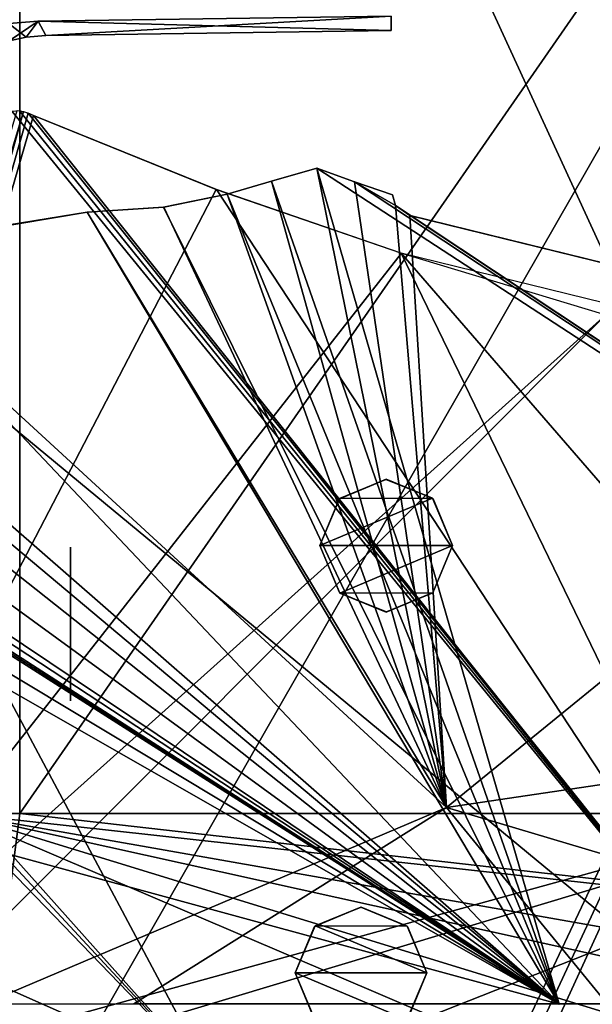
# Model space of a CAD drawing. Header units: millimetres. Extents: x -137 to 239, y -69 to 620.
# Tile 30 of 100: x -63 to -40, y 167 to 206. Entities that reach past the tile are written whole.
import ezdxf

# ---------------------------------------------------------------- set-up
doc = ezdxf.new("R2010")
doc.units = ezdxf.units.MM
doc.header["$LTSCALE"] = 65.185185
for name, color, linetype in [('105', 7, 'CONTINUOUS'), ('106', 7, 'CONTINUOUS'), ('1222', 7, 'CONTINUOUS'), ('178', 7, 'CONTINUOUS'), ('179', 7, 'CONTINUOUS'), ('520', 7, 'CONTINUOUS'), ('534', 7, 'CONTINUOUS'), ('582', 7, 'CONTINUOUS'), ('583', 7, 'CONTINUOUS'), ('63', 7, 'CONTINUOUS'), ('67', 7, 'CONTINUOUS'), ('68', 7, 'CONTINUOUS'), ('72', 7, 'CONTINUOUS'), ('780', 7, 'CONTINUOUS'), ('786', 7, 'CONTINUOUS'), ('82', 7, 'CONTINUOUS'), ('821', 7, 'CONTINUOUS'), ('822', 7, 'CONTINUOUS'), ('823', 7, 'CONTINUOUS'), ('839', 7, 'CONTINUOUS'), ('84', 7, 'CONTINUOUS'), ('840', 7, 'CONTINUOUS'), ('841', 7, 'CONTINUOUS')]:
    doc.layers.add(name, color=color, linetype=linetype)

msp = doc.modelspace()

# ---------------------------------------------------------------- linework, layer by layer
at = {"layer": '105', "color": 7, "linetype": 'Continuous'}
for points in [[(-65.32, 249.752, -218.145), (0.001, 208.203, -235.331), (-65.32, 120.029, -219.041), (-65.32, 249.752, -218.145)], [(0.001, 208.203, -235.331), (0.001, 111.037, -232.311), (-65.32, 120.029, -219.041), (0.001, 208.203, -235.331)]]:
    msp.add_3dface(points, dxfattribs=at)
at = {"layer": '106', "color": 7, "linetype": 'Continuous'}
for points in [[(-63.984, 250.391, -215.485), (-63.98, 120.881, -216.532), (-0.001, 256.481, -228.654), (-63.984, 250.391, -215.485)], [(-63.98, 120.881, -216.532), (-63.968, 118.992, -216.363), (-0.001, 256.481, -228.654), (-63.98, 120.881, -216.532)], [(-63.968, 118.992, -216.363), (-63.955, 117.104, -216.188), (-0.001, 256.481, -228.654), (-63.968, 118.992, -216.363)], [(-63.955, 117.104, -216.188), (-32.658, 112.783, -226.091), (-0.001, 256.481, -228.654), (-63.955, 117.104, -216.188)]]:
    msp.add_3dface(points, dxfattribs=at)
at = {"layer": '1222', "color": 7, "linetype": 'Continuous'}
for points in [[(-52.543, 199.823, 129.663), (-50.752, 200.326, 130.909), (-45.617, 175.042, 99.951), (-52.543, 199.823, 129.663)], [(-52.543, 199.823, -129.663), (-41.161, 167.269, -88.153), (-50.752, 200.326, -130.909), (-52.543, 199.823, -129.663)], [(-50.752, 200.326, 130.909), (-49.256, 199.79, 130.911), (-45.617, 175.042, 99.951), (-50.752, 200.326, 130.909)], [(-41.161, 167.269, -88.153), (0, 167.27, -97.289), (-50.752, 200.326, -130.909), (-41.161, 167.269, -88.153)], [(-50.752, 200.326, -130.909), (0, 167.27, -97.289), (-49.258, 199.79, -130.911), (-50.752, 200.326, -130.909)], [(-54.297, 199.303, 128.375), (-52.543, 199.823, 129.663), (-45.617, 175.042, 99.951), (-54.297, 199.303, 128.375)], [(-54.297, 199.303, -128.375), (-41.161, 167.269, -88.153), (-52.543, 199.823, -129.663), (-54.297, 199.303, -128.375)], [(-49.258, 199.79, -130.911), (0, 167.27, -97.289), (-47.636, 198.856, -130.515), (-49.258, 199.79, -130.911)], [(-47.759, 199.271, -130.914), (-49.258, 199.79, -130.911), (-47.636, 198.856, -130.515), (-47.759, 199.271, -130.914)], [(-47.759, 199.271, 130.914), (-47.635, 198.854, 130.514), (-49.256, 199.79, 130.911), (-47.759, 199.271, 130.914)], [(-49.256, 199.79, 130.911), (-47.635, 198.854, 130.514), (-45.617, 175.042, 99.951), (-49.256, 199.79, 130.911)], [(-56.817, 198.794, -126.721), (-41.161, 167.269, -88.153), (-54.297, 199.303, -128.375), (-56.817, 198.794, -126.721)], [(-56.809, 198.795, 126.725), (-54.297, 199.303, 128.375), (-45.617, 175.042, 99.951), (-56.809, 198.795, 126.725)], [(-59.842, 198.585, 125.086), (-56.809, 198.795, 126.725), (-45.617, 175.042, 99.951), (-59.842, 198.585, 125.086)], [(-59.842, 198.585, -125.086), (-41.161, 167.269, -88.153), (-56.817, 198.794, -126.721), (-59.842, 198.585, -125.086)], [(-47.636, 198.856, -130.515), (0, 167.27, -97.289), (-47.06, 198.464, -130.303), (-47.636, 198.856, -130.515)], [(-47.635, 198.854, 130.514), (-47.061, 198.464, 130.303), (-45.617, 175.042, 99.951), (-47.635, 198.854, 130.514)], [(-69.489, 196.974, 118.087), (-59.842, 198.585, 125.086), (-45.617, 175.042, 99.951), (-69.489, 196.974, 118.087)], [(-69.353, 197.044, -118.25), (-41.161, 167.269, -88.153), (-59.842, 198.585, -125.086), (-69.353, 197.044, -118.25)], [(-47.061, 198.464, 130.303), (-23.847, 192.758, 130.349), (-45.617, 175.042, 99.951), (-47.061, 198.464, 130.303)], [(-47.06, 198.464, -130.303), (0, 167.27, -97.289), (-23.812, 192.753, -130.35), (-47.06, 198.464, -130.303)], [(-71.34, 193.612, -112.779), (-41.161, 167.269, -88.153), (-69.353, 197.044, -118.25), (-71.34, 193.612, -112.779)], [(-63.96, 167.259, 73.285), (-69.489, 196.974, 118.087), (-45.617, 175.042, 99.951), (-63.96, 167.259, 73.285)], [(-71.402, 192.645, -111.482), (-41.161, 167.269, -88.153), (-71.34, 193.612, -112.779), (-71.402, 192.645, -111.482)], [(-72.185, 191.844, -109.914), (-41.161, 167.269, -88.153), (-71.402, 192.645, -111.482), (-72.185, 191.844, -109.914)], [(-45.617, 175.042, 99.951), (-23.847, 192.758, 130.349), (-16.505, 179.351, 114.854), (-45.617, 175.042, 99.951)], [(-73.693, 190.941, -107.679), (-41.161, 167.269, -88.153), (-72.185, 191.844, -109.914), (-73.693, 190.941, -107.679)], [(-75.121, 190.02, -105.4), (-41.161, 167.269, -88.153), (-73.693, 190.941, -107.679), (-75.121, 190.02, -105.4)], [(-77.132, 177.056, -82.324), (-41.161, 167.269, -88.153), (-80.61, 189.8, -100.94), (-77.132, 177.056, -82.324)], [(-80.61, 189.8, -100.94), (-41.161, 167.269, -88.153), (-78.631, 189.8, -102.489), (-80.61, 189.8, -100.94)], [(-78.631, 189.8, -102.489), (-41.161, 167.269, -88.153), (-76.622, 189.8, -104), (-78.631, 189.8, -102.489)], [(-76.622, 189.8, -104), (-41.161, 167.269, -88.153), (-76.409, 189.801, -104.157), (-76.622, 189.8, -104)], [(-76.409, 189.801, -104.157), (-41.161, 167.269, -88.153), (-76.197, 189.801, -104.314), (-76.409, 189.801, -104.157)], [(-76.197, 189.801, -104.314), (-41.161, 167.269, -88.153), (-75.563, 189.858, -104.853), (-76.197, 189.801, -104.314)], [(-75.563, 189.858, -104.853), (-41.161, 167.269, -88.153), (-75.121, 190.02, -105.4), (-75.563, 189.858, -104.853)], [(-45.617, 175.042, 99.951), (-16.505, 179.351, 114.854), (-19.553, 167.272, 95.309), (-45.617, 175.042, 99.951)], [(-74.471, 167.27, -62.604), (-41.161, 167.269, -88.153), (-77.132, 177.056, -82.324), (-74.471, 167.27, -62.604)], [(-63.96, 167.259, 73.285), (-45.617, 175.042, 99.951), (-57.987, 167.276, 78.133), (-63.96, 167.259, 73.285)], [(-57.987, 167.276, 78.133), (-45.617, 175.042, 99.951), (-39.257, 167.273, 89.023), (-57.987, 167.276, 78.133)], [(-39.257, 167.273, 89.023), (-45.617, 175.042, 99.951), (-19.553, 167.272, 95.309), (-39.257, 167.273, 89.023)]]:
    msp.add_3dface(points, dxfattribs=at)
at = {"layer": '178', "color": 7, "linetype": 'Continuous'}
for points in [[(-65.319, 120.009, 219.04), (-0.001, 208.203, 235.331), (-65.319, 249.742, 218.146), (-65.319, 120.009, 219.04)], [(-65.269, 118.506, 218.922), (-0.001, 208.203, 235.331), (-65.319, 120.009, 219.04), (-65.269, 118.506, 218.922)], [(-65.213, 116.861, 218.789), (-0.001, 208.203, 235.331), (-65.269, 118.506, 218.922), (-65.213, 116.861, 218.789)], [(-33.307, 112.499, 228.904), (-0.001, 208.203, 235.331), (-65.213, 116.861, 218.789), (-33.307, 112.499, 228.904)]]:
    msp.add_3dface(points, dxfattribs=at)
at = {"layer": '179', "color": 7, "linetype": 'Continuous'}
for points in [[(0.002, 111.336, 229.426), (-63.984, 250.391, 215.485), (0.001, 256.481, 228.654), (0.002, 111.336, 229.426)], [(-63.98, 120.881, 216.532), (-63.984, 250.391, 215.485), (0.002, 111.336, 229.426), (-63.98, 120.881, 216.532)]]:
    msp.add_3dface(points, dxfattribs=at)
at = {"layer": '520', "color": 7, "linetype": 'Continuous'}
for points in [[(-62.943, 206.059, -133.086), (-61.781, 206.151, -133.313), (-62.926, 205.363, -131.361), (-62.943, 206.059, -133.086)], [(-62.926, 205.363, -131.361), (-61.781, 206.151, -133.313), (-62.258, 205.517, -131.745), (-62.926, 205.363, -131.361)], [(-62.258, 205.517, -131.745), (-61.781, 206.151, -133.313), (-61.473, 205.58, -131.899), (-62.258, 205.517, -131.745)], [(-61.781, 206.151, -133.313), (-47.8, 206.349, -133.802), (-61.473, 205.58, -131.899), (-61.781, 206.151, -133.313)], [(-47.8, 206.349, -133.802), (-47.8, 205.773, -132.376), (-61.473, 205.58, -131.899), (-47.8, 206.349, -133.802)]]:
    msp.add_3dface(points, dxfattribs=at)
at = {"layer": '534', "color": 7, "linetype": 'Continuous'}
for points in [[(-62.943, 206.059, 133.086), (-62.258, 205.517, 131.745), (-61.781, 206.151, 133.313), (-62.943, 206.059, 133.086)], [(-62.926, 205.363, 131.361), (-62.258, 205.517, 131.745), (-62.943, 206.059, 133.086), (-62.926, 205.363, 131.361)], [(-62.258, 205.517, 131.745), (-61.473, 205.58, 131.899), (-61.781, 206.151, 133.313), (-62.258, 205.517, 131.745)], [(-47.8, 205.773, 132.376), (-47.8, 206.349, 133.802), (-61.781, 206.151, 133.313), (-47.8, 205.773, 132.376)], [(-61.473, 205.58, 131.899), (-47.8, 205.773, 132.376), (-61.781, 206.151, 133.313), (-61.473, 205.58, 131.899)]]:
    msp.add_3dface(points, dxfattribs=at)
at = {"layer": '582', "color": 7, "linetype": 'Continuous'}
for points in [[(-62.356, 202.568, -132.486), (-73.819, 164.299, -64.033), (-62.604, 202.608, -132.41), (-62.356, 202.568, -132.486)], [(-73.041, 164.298, -64.916), (-73.819, 164.299, -64.033), (-62.356, 202.568, -132.486), (-73.041, 164.298, -64.916)], [(-62.174, 202.503, -132.505), (-73.041, 164.298, -64.916), (-62.356, 202.568, -132.486), (-62.174, 202.503, -132.505)], [(-61.962, 202.416, -132.514), (-73.041, 164.298, -64.916), (-62.174, 202.503, -132.505), (-61.962, 202.416, -132.514)], [(-54.729, 199.485, -132.65), (-73.041, 164.298, -64.916), (-61.962, 202.416, -132.514), (-54.729, 199.485, -132.65)], [(-47.403, 196.97, -132.805), (-73.041, 164.298, -64.916), (-54.729, 199.485, -132.65), (-47.403, 196.97, -132.805)], [(-39.307, 194.53, -132.82), (-73.041, 164.298, -64.916), (-47.403, 196.97, -132.805), (-39.307, 194.53, -132.82)], [(-69.512, 164.294, -68.67), (-73.041, 164.298, -64.916), (-39.307, 194.53, -132.82), (-69.512, 164.294, -68.67)], [(-13.337, 179.785, -120.567), (-69.512, 164.294, -68.67), (-39.307, 194.53, -132.82), (-13.337, 179.785, -120.567)], [(-64.852, 164.297, -73.095), (-69.512, 164.294, -68.67), (-13.337, 179.785, -120.567), (-64.852, 164.297, -73.095)], [(-52.581, 164.296, -82.363), (-64.852, 164.297, -73.095), (-13.337, 179.785, -120.567), (-52.581, 164.296, -82.363)], [(-0.052, 164.298, -97.719), (-52.581, 164.296, -82.363), (-13.337, 179.785, -120.567), (-0.052, 164.298, -97.719)]]:
    msp.add_3dface(points, dxfattribs=at)
at = {"layer": '583', "color": 7, "linetype": 'Continuous'}
for points in [[(-62.803, 202.579, 132.286), (-73.283, 198.746, 122.533), (-31.561, 164.298, 92.482), (-62.803, 202.579, 132.286)], [(-62.519, 202.601, 132.444), (-62.803, 202.579, 132.286), (-31.561, 164.298, 92.482), (-62.519, 202.601, 132.444)], [(-62.174, 202.504, 132.506), (-62.519, 202.601, 132.444), (-31.561, 164.298, 92.482), (-62.174, 202.504, 132.506)], [(-61.962, 202.415, 132.513), (-62.174, 202.504, 132.506), (-31.561, 164.298, 92.482), (-61.962, 202.415, 132.513)], [(-54.721, 199.482, 132.651), (-61.962, 202.415, 132.513), (-31.561, 164.298, 92.482), (-54.721, 199.482, 132.651)], [(-47.404, 196.97, 132.805), (-54.721, 199.482, 132.651), (-31.561, 164.298, 92.482), (-47.404, 196.97, 132.805)], [(-73.283, 198.746, 122.533), (-82.307, 194.97, 111.975), (-54.901, 164.298, 80.84), (-73.283, 198.746, 122.533)], [(-31.561, 164.298, 92.482), (-73.283, 198.746, 122.533), (-54.901, 164.298, 80.84), (-31.561, 164.298, 92.482)], [(-24.028, 191.229, 132.837), (-47.404, 196.97, 132.805), (-19.087, 164.298, 95.837), (-24.028, 191.229, 132.837)], [(-19.087, 164.298, 95.837), (-47.404, 196.97, 132.805), (-31.561, 164.298, 92.482), (-19.087, 164.298, 95.837)], [(-82.307, 194.97, 111.975), (-83.007, 194.542, 110.903), (-54.901, 164.298, 80.84), (-82.307, 194.97, 111.975)], [(-83.007, 194.542, 110.903), (-83.556, 193.952, 109.715), (-54.901, 164.298, 80.84), (-83.007, 194.542, 110.903)], [(-83.556, 193.952, 109.715), (-78.188, 174.607, 83.229), (-54.901, 164.298, 80.84), (-83.556, 193.952, 109.715)], [(-54.901, 164.298, 80.84), (-78.188, 174.607, 83.229), (-74.34, 164.298, 63.425), (-54.901, 164.298, 80.84)]]:
    msp.add_3dface(points, dxfattribs=at)
at = {"layer": '63', "color": 7, "linetype": 'Continuous'}
for points in [[(62.5, 174.8, 140), (62.5, 354.8, 140), (-62.5, 174.8, 140), (62.5, 174.8, 140)], [(-62.5, 174.8, 140), (62.5, 354.8, 140), (-62.5, 354.8, 140), (-62.5, 174.8, 140)], [(65, 155.578, 140), (65, 174.8, 140), (-65, 155.578, 140), (65, 155.578, 140)], [(65, 174.8, 140), (62.5, 174.8, 140), (-65, 155.578, 140), (65, 174.8, 140)], [(-65, 155.578, 140), (62.5, 174.8, 140), (-62.5, 174.8, 140), (-65, 155.578, 140)], [(-65, 174.8, 140), (-65, 155.578, 140), (-62.5, 174.8, 140), (-65, 174.8, 140)]]:
    msp.add_3dface(points, dxfattribs=at)
at = {"layer": '67', "color": 7, "linetype": 'Continuous'}
for points in [[(62.5, 354.8, -140), (62.5, 174.8, -140), (-62.5, 354.8, -140), (62.5, 354.8, -140)], [(-62.5, 354.8, -140), (62.5, 174.8, -140), (-62.5, 174.8, -140), (-62.5, 354.8, -140)], [(15, 166, -140), (-15, 166, -140), (-65, 174.8, -140), (15, 166, -140)], [(-62.5, 174.8, -140), (15, 166, -140), (-65, 174.8, -140), (-62.5, 174.8, -140)], [(-15, 166, -140), (-18.535, 164.536, -140), (-65, 174.8, -140), (-15, 166, -140)], [(-20, 155.578, -140), (-65, 155.578, -140), (-65, 174.8, -140), (-20, 155.578, -140)], [(-20, 161, -140), (-20, 155.578, -140), (-65, 174.8, -140), (-20, 161, -140)], [(-18.535, 164.536, -140), (-20, 161, -140), (-65, 174.8, -140), (-18.535, 164.536, -140)], [(62.5, 174.8, -140), (15, 166, -140), (-62.5, 174.8, -140), (62.5, 174.8, -140)]]:
    msp.add_3dface(points, dxfattribs=at)
at = {"layer": '68', "color": 7, "linetype": 'Continuous'}
for points in [[(-65, 156.8, -137.5), (-15, 166, -137.5), (65, 383.482, -137.5), (-65, 156.8, -137.5)], [(-65, 383.482, -137.5), (-65, 156.8, -137.5), (65, 383.482, -137.5), (-65, 383.482, -137.5)]]:
    msp.add_3dface(points, dxfattribs=at)
at = {"layer": '72', "color": 7, "linetype": 'Continuous'}
for points in [[(65, 383.482, 137.5), (65, 156.8, 137.5), (-65, 383.482, 137.5), (65, 383.482, 137.5)], [(65, 156.8, 137.5), (-65, 156.8, 137.5), (-65, 383.482, 137.5), (65, 156.8, 137.5)]]:
    msp.add_3dface(points, dxfattribs=at)
at = {"layer": '780', "color": 7, "linetype": 'Continuous'}
for points in [[(-60.5, 179.273, -148.255), (-60.5, 182.3, -150), (-60.5, 185.34, -148.231), (-60.5, 179.273, -148.255)], [(-60.5, 179.26, -144.769), (-60.5, 179.273, -148.255), (-60.5, 185.34, -148.231), (-60.5, 179.26, -144.769)], [(-60.5, 185.327, -144.745), (-60.5, 179.26, -144.769), (-60.5, 185.34, -148.231), (-60.5, 185.327, -144.745)], [(-60.5, 182.3, -143), (-60.5, 179.26, -144.769), (-60.5, 185.327, -144.745), (-60.5, 182.3, -143)]]:
    msp.add_3dface(points, dxfattribs=at)
at = {"layer": '786', "color": 7, "linetype": 'Continuous'}
for points in [[(-60.5, 179.273, 144.745), (-60.5, 182.3, 143), (-60.5, 185.34, 144.769), (-60.5, 179.273, 144.745)], [(-60.5, 179.26, 148.231), (-60.5, 179.273, 144.745), (-60.5, 185.34, 144.769), (-60.5, 179.26, 148.231)], [(-60.5, 185.327, 148.255), (-60.5, 179.26, 148.231), (-60.5, 185.34, 144.769), (-60.5, 185.327, 148.255)], [(-60.5, 182.3, 150), (-60.5, 179.26, 148.231), (-60.5, 185.327, 148.255), (-60.5, 182.3, 150)]]:
    msp.add_3dface(points, dxfattribs=at)
at = {"layer": '82', "color": 7, "linetype": 'Continuous'}
for points in [[(-62.5, 354.8, -140), (-62.5, 174.8, -140), (-62.5, 354.8, -147), (-62.5, 354.8, -140)], [(-62.5, 354.8, -147), (-62.5, 174.8, -140), (-62.5, 353.335, -150.536), (-62.5, 354.8, -147)], [(-62.5, 353.335, -150.536), (-62.5, 174.8, -140), (-62.5, 349.8, -152), (-62.5, 353.335, -150.536)], [(-62.5, 349.8, -152), (-62.5, 174.8, -140), (-62.5, 179.8, -152), (-62.5, 349.8, -152)], [(-62.5, 179.8, -152), (-62.5, 174.8, -140), (-62.5, 176.264, -150.535), (-62.5, 179.8, -152)], [(-62.5, 176.264, -150.535), (-62.5, 174.8, -140), (-62.5, 174.8, -147), (-62.5, 176.264, -150.535)]]:
    msp.add_3dface(points, dxfattribs=at)
at = {"layer": '821', "color": 7, "linetype": 'Continuous'}
for points in [[(-48.989, 171.096, -158), (-47.172, 170.348, -158), (-50.815, 170.359, -158), (-48.989, 171.096, -158)], [(-50.815, 170.359, -158), (-46.4, 168.5, -158), (-51.6, 168.5, -158), (-50.815, 170.359, -158)], [(-47.172, 170.348, -158), (-46.4, 168.5, -158), (-50.815, 170.359, -158), (-47.172, 170.348, -158)], [(-51.6, 168.5, -158), (-46.4, 168.5, -158), (-47.185, 166.641, -158), (-51.6, 168.5, -158)], [(-50.828, 166.652, -158), (-51.6, 168.5, -158), (-47.185, 166.641, -158), (-50.828, 166.652, -158)]]:
    msp.add_3dface(points, dxfattribs=at)
at = {"layer": '822', "color": 7, "linetype": 'Continuous'}
for points in [[(-49, 171.1, -140), (-50.815, 170.359, -158), (-50.838, 170.338, -140), (-49, 171.1, -140)], [(-48.989, 171.096, -158), (-50.815, 170.359, -158), (-49, 171.1, -140), (-48.989, 171.096, -158)], [(-47.162, 170.338, -140), (-48.989, 171.096, -158), (-49, 171.1, -140), (-47.162, 170.338, -140)], [(-47.172, 170.348, -158), (-48.989, 171.096, -158), (-47.162, 170.338, -140), (-47.172, 170.348, -158)], [(-50.815, 170.359, -158), (-51.6, 168.5, -158), (-50.838, 170.338, -140), (-50.815, 170.359, -158)], [(-50.838, 170.338, -140), (-51.6, 168.5, -158), (-51.6, 168.5, -140), (-50.838, 170.338, -140)], [(-46.4, 168.5, -158), (-47.172, 170.348, -158), (-46.4, 168.5, -140), (-46.4, 168.5, -158)], [(-46.4, 168.5, -140), (-47.172, 170.348, -158), (-47.162, 170.338, -140), (-46.4, 168.5, -140)]]:
    msp.add_3dface(points, dxfattribs=at)
at = {"layer": '823', "color": 7, "linetype": 'Continuous'}
for points in [[(-51.6, 168.5, -158), (-50.828, 166.652, -158), (-51.6, 168.5, -140), (-51.6, 168.5, -158)], [(-51.6, 168.5, -140), (-50.828, 166.652, -158), (-50.838, 166.662, -140), (-51.6, 168.5, -140)], [(-47.185, 166.641, -158), (-46.4, 168.5, -158), (-47.162, 166.662, -140), (-47.185, 166.641, -158)], [(-46.4, 168.5, -158), (-46.4, 168.5, -140), (-47.162, 166.662, -140), (-46.4, 168.5, -158)]]:
    msp.add_3dface(points, dxfattribs=at)
at = {"layer": '839', "color": 7, "linetype": 'Continuous'}
for points in [[(-48.011, 188.021, 152.5), (-49.845, 187.265, 152.5), (-46.167, 187.277, 152.5), (-48.011, 188.021, 152.5)], [(-49.845, 187.265, 152.5), (-50.625, 185.4, 152.5), (-46.167, 187.277, 152.5), (-49.845, 187.265, 152.5)], [(-46.167, 187.277, 152.5), (-50.625, 185.4, 152.5), (-45.375, 185.4, 152.5), (-46.167, 187.277, 152.5)], [(-45.375, 185.4, 152.5), (-50.625, 185.4, 152.5), (-49.833, 183.523, 152.5), (-45.375, 185.4, 152.5)], [(-46.155, 183.535, 152.5), (-45.375, 185.4, 152.5), (-49.833, 183.523, 152.5), (-46.155, 183.535, 152.5)], [(-47.989, 182.779, 152.5), (-46.155, 183.535, 152.5), (-49.833, 183.523, 152.5), (-47.989, 182.779, 152.5)]]:
    msp.add_3dface(points, dxfattribs=at)
at = {"layer": '84', "color": 7, "linetype": 'Continuous'}
for points in [[(-62.5, 174.8, 140), (-62.5, 354.8, 140), (-62.5, 174.8, 147), (-62.5, 174.8, 140)], [(-62.5, 354.8, 140), (-62.5, 349.8, 152), (-62.5, 179.8, 152), (-62.5, 354.8, 140)], [(-62.5, 174.8, 147), (-62.5, 354.8, 140), (-62.5, 176.265, 150.536), (-62.5, 174.8, 147)], [(-62.5, 176.265, 150.536), (-62.5, 354.8, 140), (-62.5, 179.8, 152), (-62.5, 176.265, 150.536)]]:
    msp.add_3dface(points, dxfattribs=at)
at = {"layer": '840', "color": 7, "linetype": 'Continuous'}
for points in [[(-49.856, 187.256, 140), (-48.011, 188.021, 152.5), (-48, 188.025, 140), (-49.856, 187.256, 140)], [(-49.845, 187.265, 152.5), (-48.011, 188.021, 152.5), (-49.856, 187.256, 140), (-49.845, 187.265, 152.5)], [(-48.011, 188.021, 152.5), (-46.167, 187.277, 152.5), (-48, 188.025, 140), (-48.011, 188.021, 152.5)], [(-48, 188.025, 140), (-46.167, 187.277, 152.5), (-46.144, 187.256, 140), (-48, 188.025, 140)], [(-50.625, 185.4, 152.5), (-49.845, 187.265, 152.5), (-50.625, 185.4, 140), (-50.625, 185.4, 152.5)], [(-50.625, 185.4, 140), (-49.845, 187.265, 152.5), (-49.856, 187.256, 140), (-50.625, 185.4, 140)], [(-46.167, 187.277, 152.5), (-45.375, 185.4, 152.5), (-46.144, 187.256, 140), (-46.167, 187.277, 152.5)], [(-46.144, 187.256, 140), (-45.375, 185.4, 152.5), (-45.375, 185.4, 140), (-46.144, 187.256, 140)]]:
    msp.add_3dface(points, dxfattribs=at)
at = {"layer": '841', "color": 7, "linetype": 'Continuous'}
for points in [[(-49.833, 183.523, 152.5), (-50.625, 185.4, 152.5), (-49.856, 183.544, 140), (-49.833, 183.523, 152.5)], [(-50.625, 185.4, 152.5), (-50.625, 185.4, 140), (-49.856, 183.544, 140), (-50.625, 185.4, 152.5)], [(-45.375, 185.4, 152.5), (-46.155, 183.535, 152.5), (-45.375, 185.4, 140), (-45.375, 185.4, 152.5)], [(-45.375, 185.4, 140), (-46.155, 183.535, 152.5), (-46.144, 183.544, 140), (-45.375, 185.4, 140)], [(-48, 182.775, 140), (-49.833, 183.523, 152.5), (-49.856, 183.544, 140), (-48, 182.775, 140)], [(-47.989, 182.779, 152.5), (-49.833, 183.523, 152.5), (-48, 182.775, 140), (-47.989, 182.779, 152.5)], [(-46.144, 183.544, 140), (-47.989, 182.779, 152.5), (-48, 182.775, 140), (-46.144, 183.544, 140)], [(-46.155, 183.535, 152.5), (-47.989, 182.779, 152.5), (-46.144, 183.544, 140), (-46.155, 183.535, 152.5)]]:
    msp.add_3dface(points, dxfattribs=at)

doc.saveas('drawing.dxf')
